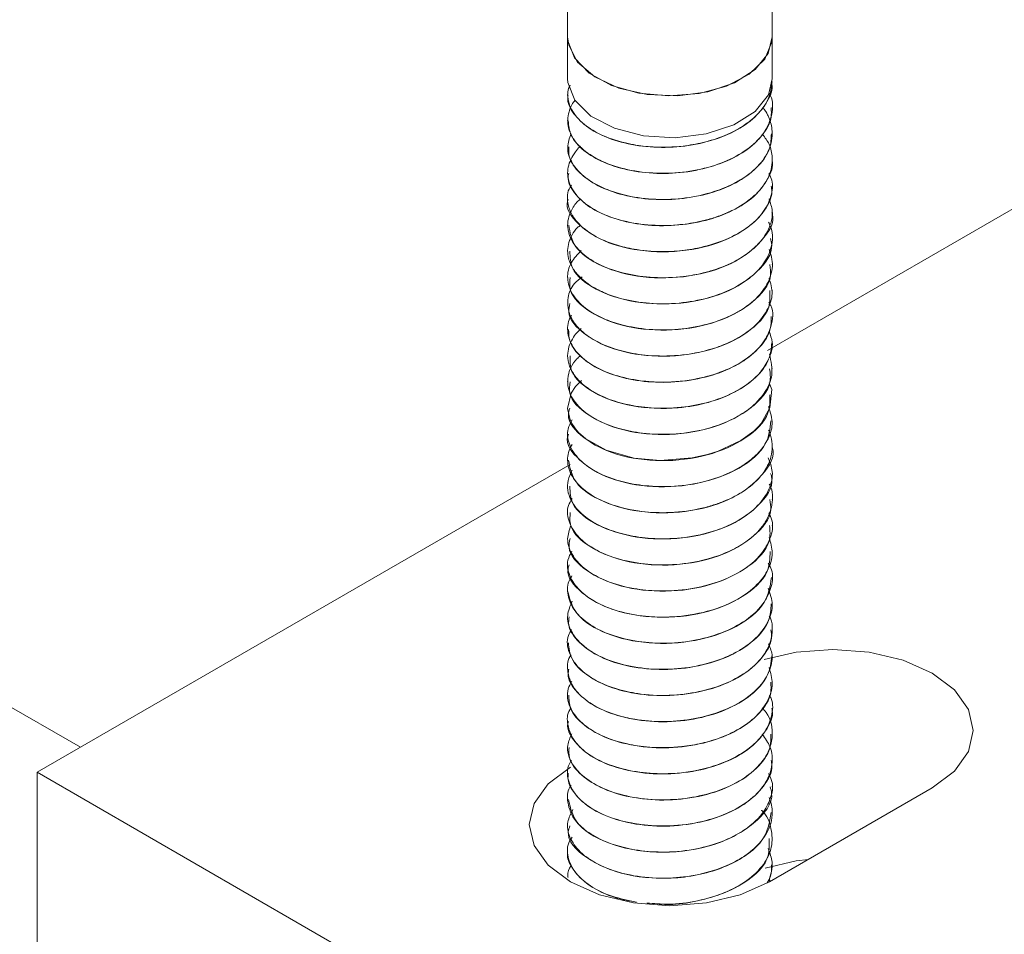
# Model space of a CAD drawing. Header units: millimetres. Extents: x -480 to 1549, y -2911 to -293.
# Tile 18 of 106: x -37 to 2, y -2037 to -2001. Entities that reach past the tile are written whole.
import ezdxf

# ---------------------------------------------------------------- set-up
doc = ezdxf.new("R2010")
doc.units = ezdxf.units.MM

msp = doc.modelspace()

# ---------------------------------------------------------------- linework, layer by layer
at = {"color": 7, "linetype": 'Continuous', "lineweight": 15}
for p, q in [((60.906, -1974.478), (-7.346, -2013.88)), ((-97.465, -1992.876), (-34.214, -2029.39)), ((-15.158, -1997.953), (-15.158, -2001.616)), ((-7.158, -2001.616), (-7.158, -1997.941)), ((-15.158, -2001.616), (-15.158, -2003.249)), ((-7.158, -2003.249), (-7.158, -2001.616)), ((-7.158, -2003.365), (-7.158, -2003.357)), ((-15.158, -2003.867), (-15.158, -2003.875)), ((-7.158, -2004.385), (-7.158, -2004.377)), ((-15.158, -2004.887), (-15.158, -2004.896)), ((-7.158, -2005.406), (-7.158, -2005.398)), ((-15.158, -2005.908), (-15.158, -2005.916)), ((-7.158, -2006.427), (-7.158, -2006.419)), ((-15.158, -2006.929), (-15.158, -2006.937)), ((-7.158, -2007.447), (-7.158, -2007.439)), ((-15.158, -2007.949), (-15.158, -2007.958)), ((-7.158, -2008.468), (-7.158, -2008.46)), ((-15.158, -2008.97), (-15.158, -2008.978)), ((-7.158, -2009.489), (-7.158, -2009.48)), ((-15.158, -2009.991), (-15.158, -2009.999)), ((-7.158, -2010.509), (-7.158, -2010.501)), ((-15.158, -2011.012), (-15.158, -2011.019)), ((-7.158, -2011.529), (-7.158, -2011.522)), ((-15.158, -2012.032), (-15.158, -2012.04)), ((-7.158, -2012.551), (-7.158, -2012.542)), ((-15.158, -2013.053), (-15.158, -2013.061)), ((-7.158, -2013.571), (-7.158, -2013.563)), ((-15.158, -2014.074), (-15.158, -2014.081)), ((-7.158, -2014.592), (-7.158, -2014.584)), ((-15.158, -2015.094), (-15.158, -2015.102)), ((-7.158, -2015.612), (-7.158, -2015.604)), ((-15.158, -2016.115), (-15.158, -2016.122)), ((-7.158, -2016.633), (-7.158, -2016.625)), ((-15.158, -2017.136), (-15.158, -2017.144)), ((-7.158, -2017.654), (-7.158, -2017.646)), ((-15.062, -2018.334), (-35.907, -2030.368)), ((-15.158, -2018.156), (-15.158, -2018.165)), ((-7.158, -2018.675), (-7.158, -2018.666)), ((-15.158, -2019.177), (-15.158, -2019.185)), ((-7.158, -2019.695), (-7.158, -2019.687)), ((-15.158, -2020.197), (-15.158, -2020.205)), ((-7.158, -2020.716), (-7.158, -2020.708)), ((-15.158, -2021.218), (-15.158, -2021.226)), ((-7.158, -2021.736), (-7.158, -2021.729)), ((-15.158, -2022.239), (-15.158, -2022.247)), ((-7.158, -2022.757), (-7.158, -2022.749)), ((-15.158, -2023.259), (-15.158, -2023.268)), ((-7.158, -2023.778), (-7.158, -2023.77)), ((-15.158, -2024.28), (-15.158, -2024.288)), ((-7.158, -2024.799), (-7.158, -2024.791)), ((-15.158, -2025.301), (-15.158, -2025.309)), ((-7.158, -2025.819), (-7.158, -2025.811)), ((-15.158, -2026.322), (-15.158, -2026.33)), ((-7.158, -2026.84), (-7.158, -2026.832)), ((-15.158, -2027.342), (-15.158, -2027.35)), ((-7.158, -2027.861), (-7.158, -2027.853)), ((-15.158, -2028.363), (-15.158, -2028.371)), ((-7.158, -2028.881), (-7.158, -2028.873)), ((-15.158, -2029.384), (-15.158, -2029.392)), ((-7.158, -2029.902), (-7.158, -2029.894)), ((-35.907, -2030.368), (70.159, -2091.598)), ((-35.907, -2038.533), (-35.907, -2030.368)), ((-15.158, -2030.404), (-15.158, -2030.412)), ((-7.269, -2034.654), (-0.905, -2030.98)), ((-7.158, -2030.923), (-7.158, -2030.915)), ((-15.158, -2031.425), (-15.158, -2031.433)), ((-7.158, -2031.943), (-7.158, -2031.935)), ((-15.158, -2032.446), (-15.158, -2032.453)), ((-7.158, -2032.963), (-7.158, -2032.956)), ((-15.158, -2033.466), (-15.158, -2033.475)), ((-7.158, -2033.985), (-7.158, -2033.977)), ((-15.158, -2034.487), (-15.158, -2034.495)), ((-7.266, -2034.513), (-7.249, -2034.642))]:
    msp.add_line(p, q, dxfattribs=at)
at = {"color": 7, "linetype": 'Continuous', "lineweight": 15, "flags": 128}
for points in [[(-15.158, -2001.616), (-15.118, -2001.941), (-14.772, -2002.606), (-14.1, -2003.181), (-13.162, -2003.615), (-12.043, -2003.868), (-10.844, -2003.918), (-9.674, -2003.761), (-8.637, -2003.409), (-7.829, -2002.896), (-7.32, -2002.267), (-7.158, -2001.616)], [(-15.158, -2001.616), (-15.15, -2001.764), (-14.897, -2002.437), (-14.312, -2003.036), (-13.447, -2003.51), (-12.378, -2003.815), (-11.201, -2003.925), (-10.021, -2003.83), (-8.941, -2003.538), (-8.058, -2003.075), (-7.451, -2002.483), (-7.173, -2001.814), (-7.158, -2001.616)], [(-15.158, -2003.249), (-15.15, -2003.394), (-14.881, -2004.093), (-14.254, -2004.712), (-13.328, -2005.189), (-12.193, -2005.48), (-10.958, -2005.556), (-9.743, -2005.409), (-8.664, -2005.055), (-7.825, -2004.526), (-7.308, -2003.875), (-7.158, -2003.249)], [(-7.275, -2015.144), (-7.171, -2015.405), (-7.246, -2016.119), (-7.596, -2016.73), (-7.693, -2016.842), (-7.883, -2017.029), (-8.382, -2017.398), (-9.277, -2017.818), (-9.696, -2017.947), (-10.291, -2018.078), (-11.535, -2018.174), (-12.554, -2018.08), (-13.657, -2017.772), (-14.447, -2017.331), (-14.73, -2017.077), (-14.852, -2016.936), (-14.908, -2016.86), (-14.934, -2016.821), (-14.947, -2016.801), (-14.954, -2016.791), (-14.955, -2016.788), (-14.956, -2016.787), (-14.956, -2016.786), (-14.956, -2016.786), (-14.957, -2016.786), (-14.957, -2016.786), (-14.957, -2016.786), (-14.957, -2016.786), (-14.957, -2016.786), (-14.957, -2016.785), (-14.958, -2016.784), (-14.96, -2016.78), (-14.966, -2016.77), (-14.989, -2016.732), (-15.059, -2016.588), (-15.158, -2016.145), (-15.017, -2015.549), (-14.846, -2015.284), (-14.623, -2015.045), (-14.619, -2015.043)], [(-0.905, -2030.98), (-0.031, -2030.322), (0.518, -2029.556), (0.706, -2028.735), (0.518, -2027.913), (-0.031, -2027.147), (-0.905, -2026.49), (-2.044, -2025.985), (-3.371, -2025.668), (-4.794, -2025.56), (-6.218, -2025.668), (-7.467, -2025.96)], [(-15.047, -2030.163), (-15.921, -2030.821), (-16.471, -2031.587), (-16.658, -2032.409), (-16.471, -2033.23), (-15.921, -2033.996), (-15.047, -2034.654), (-13.908, -2035.158), (-12.582, -2035.475), (-11.158, -2035.584), (-9.735, -2035.475), (-8.408, -2035.158), (-7.269, -2034.654)], [(-5.743, -2033.773), (-6.218, -2033.833), (-7.432, -2034.114)]]:
    msp.add_lwpolyline(points, dxfattribs=at)
at = {"color": 7, "linetype": 'Continuous', "lineweight": 15}
for points, knots in [([(-15.134, -2003.876), (-15.142, -2003.91), (-15.199, -2004.161), (-14.95, -2004.624), (-14.384, -2005.198), (-13.492, -2005.637), (-12.395, -2005.902), (-11.182, -2005.967), (-9.971, -2005.812), (-8.867, -2005.458), (-7.963, -2004.925), (-7.384, -2004.259), (-7.125, -2003.715), (-7.179, -2003.418), (-7.189, -2003.366)], [0, 0, 0, 0, 0.015084, 0.112601, 0.20795, 0.305057, 0.401937, 0.497432, 0.594992, 0.690655, 0.787322, 0.884577, 0.979861, 1, 1, 1, 1]), ([(-7.164, -2003.356), (-7.191, -2003.585), (-7.247, -2004.053), (-7.686, -2004.631), (-8.165, -2005.019), (-8.725, -2005.359), (-9.211, -2005.559), (-9.675, -2005.694), (-10.041, -2005.79), (-10.761, -2005.917), (-11.697, -2005.946), (-12.408, -2005.863), (-12.762, -2005.794), (-13.221, -2005.691), (-13.905, -2005.457), (-14.645, -2004.975), (-15.051, -2004.45), (-15.156, -2004.055), (-15.159, -2003.852), (-15.156, -2003.791), (-15.148, -2003.684), (-15.102, -2003.592), (-15.06, -2003.506)], [0, 0, 0, 0, 0.0838044, 0.171589, 0.2283184, 0.2603483, 0.3469202, 0.3568697, 0.374971, 0.4355365, 0.5235687, 0.5842279, 0.6016826, 0.6105239, 0.6992138, 0.7864232, 0.8739248, 0.9370614, 0.954604, 0.9598559, 0.9627613, 1, 1, 1, 1]), ([(-7.275, -2003.831), (-7.259, -2003.859), (-7.112, -2004.114), (-7.142, -2004.655), (-7.418, -2005.354), (-8.037, -2005.982), (-8.884, -2006.475), (-9.944, -2006.816), (-11.103, -2006.973), (-12.269, -2006.928), (-13.214, -2006.725), (-13.831, -2006.48), (-14.365, -2006.189), (-14.674, -2005.93), (-14.873, -2005.683), (-15.011, -2005.488), (-15.18, -2005.103), (-15.16, -2004.601), (-14.993, -2004.247), (-14.882, -2004.106), (-14.876, -2004.098)], [0, 0, 0, 0, 0.009568, 0.087507, 0.169776, 0.242865, 0.320609, 0.397598, 0.476149, 0.553155, 0.630878, 0.681266, 0.709478, 0.786139, 0.795003, 0.811048, 0.864604, 0.942563, 0.996766, 1, 1, 1, 1]), ([(-7.542, -2004.379), (-7.497, -2004.422), (-7.45, -2004.466), (-7.42, -2004.516), (-7.417, -2004.52), (-7.407, -2004.537), (-7.373, -2004.595), (-7.254, -2004.821), (-7.119, -2005.281), (-7.199, -2005.941), (-7.616, -2006.622), (-8.105, -2007.022), (-8.415, -2007.211), (-8.498, -2007.26), (-8.778, -2007.414), (-9.394, -2007.677), (-10.393, -2007.922), (-11.566, -2008), (-12.365, -2007.916), (-12.827, -2007.821), (-13.179, -2007.739), (-13.8, -2007.534), (-14.516, -2007.126), (-15.022, -2006.561), (-15.226, -2005.965), (-15.089, -2005.58), (-15.027, -2005.403)], [0, 0, 0, 0, 0.016308, 0.016516, 0.016866, 0.017994, 0.021964, 0.03675, 0.093616, 0.1698, 0.245687, 0.322885, 0.325629, 0.330295, 0.345394, 0.398583, 0.47519, 0.551348, 0.627501, 0.635282, 0.650763, 0.704737, 0.781165, 0.856833, 0.934047, 1, 1, 1, 1]), ([(-15.139, -2004.894), (-15.118, -2005.088), (-15.075, -2005.498), (-14.565, -2006.073), (-13.76, -2006.555), (-12.709, -2006.869), (-11.517, -2006.991), (-10.294, -2006.896), (-9.149, -2006.593), (-8.182, -2006.106), (-7.509, -2005.47), (-7.165, -2004.872), (-7.195, -2004.505), (-7.204, -2004.385)], [0, 0, 0, 0, 0.0863437, 0.182229, 0.2786086, 0.3759771, 0.4712243, 0.5685486, 0.6650306, 0.7608214, 0.858345, 0.953731, 1, 1, 1, 1]), ([(-7.537, -2005.429), (-7.441, -2005.554), (-7.223, -2005.837), (-7.162, -2006.2), (-7.157, -2006.435), (-7.16, -2006.503), (-7.177, -2006.759), (-7.278, -2007.083), (-7.566, -2007.528), (-7.96, -2007.95), (-8.419, -2008.251), (-8.731, -2008.404), (-8.743, -2008.409), (-8.782, -2008.428), (-8.932, -2008.499), (-9.245, -2008.627), (-9.583, -2008.733), (-9.874, -2008.807), (-10.247, -2008.892), (-10.978, -2008.998), (-12.034, -2008.995), (-13.133, -2008.801), (-13.789, -2008.545), (-14.137, -2008.353), (-14.387, -2008.2), (-14.793, -2007.874), (-15.141, -2007.34), (-15.199, -2006.709), (-14.954, -2006.231), (-14.748, -2005.965), (-14.662, -2005.898), (-14.655, -2005.893)], [0, 0, 0, 0, 0.040883, 0.093017, 0.107159, 0.111238, 0.113322, 0.183974, 0.208651, 0.25608, 0.328044, 0.328316, 0.328846, 0.330677, 0.33743, 0.363279, 0.398879, 0.406224, 0.420758, 0.471314, 0.542694, 0.613776, 0.686099, 0.69328, 0.707506, 0.757019, 0.828778, 0.900879, 0.971468, 0.997992, 1, 1, 1, 1]), ([(-15.114, -2005.915), (-15.118, -2006.05), (-15.127, -2006.402), (-14.731, -2006.94), (-14.008, -2007.461), (-13.013, -2007.822), (-11.849, -2008), (-10.622, -2007.964), (-9.446, -2007.715), (-8.421, -2007.276), (-7.66, -2006.675), (-7.213, -2006.027), (-7.198, -2005.591), (-7.192, -2005.404)], [0, 0, 0, 0, 0.059836, 0.156567, 0.252134, 0.349673, 0.445207, 0.54198, 0.639127, 0.734419, 0.83189, 0.92791, 1, 1, 1, 1]), ([(-15.117, -2006.938), (-15.128, -2007.012), (-15.172, -2007.305), (-14.871, -2007.8), (-14.238, -2008.354), (-13.302, -2008.762), (-12.175, -2008.992), (-10.954, -2009.016), (-9.754, -2008.823), (-8.682, -2008.434), (-7.824, -2007.871), (-7.316, -2007.188), (-7.1, -2006.682), (-7.161, -2006.433), (-7.162, -2006.427)], [0, 0, 0, 0, 0.0332308, 0.1305442, 0.2258053, 0.3232045, 0.4195443, 0.5154891, 0.6129979, 0.708336, 0.8054436, 0.902307, 0.9978014, 1, 1, 1, 1]), ([(-7.288, -2006.952), (-7.245, -2007.039), (-7.098, -2007.329), (-7.186, -2007.874), (-7.504, -2008.532), (-8.163, -2009.139), (-9.05, -2009.603), (-9.99, -2009.876), (-10.762, -2009.986), (-11.565, -2010.025), (-12.231, -2009.978), (-12.947, -2009.843), (-13.621, -2009.649), (-14.369, -2009.274), (-14.755, -2008.909), (-14.896, -2008.712), (-14.906, -2008.697), (-14.941, -2008.646), (-15.061, -2008.452), (-15.181, -2008.059), (-15.19, -2007.655), (-15.03, -2007.438), (-15.012, -2007.413)], [0, 0, 0, 0, 0.030456, 0.101828, 0.180238, 0.261908, 0.342158, 0.416702, 0.473303, 0.504774, 0.584596, 0.612555, 0.666048, 0.746604, 0.827152, 0.827797, 0.82904, 0.833314, 0.849021, 0.908966, 0.989617, 1, 1, 1, 1]), ([(-15.14, -2007.96), (-15.146, -2007.974), (-15.28, -2008.306), (-14.778, -2008.982), (-13.64, -2009.724), (-11.91, -2010.083), (-10.055, -2009.96), (-8.401, -2009.374), (-7.476, -2008.523), (-7.137, -2007.841), (-7.186, -2007.522), (-7.197, -2007.449)], [0, 0, 0, 0, 0.006714, 0.152301, 0.296491, 0.440865, 0.586294, 0.729922, 0.875816, 0.971484, 1, 1, 1, 1]), ([(-7.284, -2007.947), (-7.229, -2008.105), (-7.093, -2008.497), (-7.261, -2009.138), (-7.674, -2009.726), (-8.155, -2010.115), (-8.712, -2010.456), (-9.196, -2010.657), (-9.66, -2010.794), (-10.025, -2010.89), (-10.744, -2011.019), (-11.794, -2011.054), (-12.917, -2010.896), (-13.891, -2010.567), (-14.635, -2010.087), (-15.048, -2009.56), (-15.156, -2009.161), (-15.159, -2008.957), (-15.156, -2008.902), (-15.155, -2008.885), (-15.138, -2008.676), (-15.034, -2008.398), (-14.82, -2008.09), (-14.698, -2007.986), (-14.647, -2007.942)], [0, 0, 0, 0, 0.0505286, 0.1252889, 0.2006943, 0.2500668, 0.2769885, 0.3513957, 0.3601538, 0.3757754, 0.427533, 0.503219, 0.5777614, 0.6539766, 0.7289655, 0.8041239, 0.8598178, 0.8745373, 0.8786033, 0.8798126, 0.8804733, 0.9549446, 0.9811046, 1, 1, 1, 1]), ([(-15.11, -2008.974), (-15.068, -2009.259), (-14.979, -2009.869), (-13.876, -2010.637), (-12.249, -2011.072), (-10.386, -2011.039), (-8.659, -2010.531), (-7.532, -2009.637), (-7.035, -2008.863), (-7.169, -2008.486), (-7.175, -2008.47)], [0, 0, 0, 0, 0.126662, 0.2704, 0.415688, 0.560305, 0.704381, 0.850134, 0.993734, 1, 1, 1, 1]), ([(-7.299, -2008.864), (-7.276, -2008.911), (-7.136, -2009.19), (-7.131, -2009.729), (-7.345, -2010.283), (-7.677, -2010.719), (-8.11, -2011.127), (-8.869, -2011.572), (-9.926, -2011.915), (-11.084, -2012.075), (-12.251, -2012.034), (-13.2, -2011.833), (-13.819, -2011.589), (-14.355, -2011.299), (-14.665, -2011.042), (-14.867, -2010.794), (-15.006, -2010.599), (-15.176, -2010.216), (-15.171, -2009.755), (-14.984, -2009.354), (-14.845, -2009.119), (-14.693, -2009.007), (-14.653, -2008.977)], [0, 0, 0, 0, 0.015392, 0.0906794, 0.1643781, 0.1923241, 0.239923, 0.3147023, 0.3886917, 0.4642128, 0.5382785, 0.6129672, 0.6620395, 0.6885477, 0.7622574, 0.7709846, 0.7864759, 0.8376746, 0.9126567, 0.9493861, 0.9866844, 1, 1, 1, 1]), ([(-15.069, -2009.994), (-15.066, -2010.221), (-15.059, -2010.772), (-14.117, -2011.536), (-12.576, -2012.045), (-10.72, -2012.103), (-8.944, -2011.676), (-7.684, -2010.84), (-7.088, -2010.026), (-7.208, -2009.577), (-7.23, -2009.494)], [0, 0, 0, 0, 0.100411, 0.244034, 0.3899, 0.533867, 0.678723, 0.823828, 0.967677, 1, 1, 1, 1]), ([(-7.284, -2009.932), (-7.238, -2010.059), (-7.108, -2010.419), (-7.2, -2011.034), (-7.606, -2011.714), (-8.111, -2012.131), (-8.482, -2012.355), (-8.772, -2012.515), (-9.384, -2012.777), (-10.375, -2013.022), (-11.547, -2013.103), (-12.349, -2013.021), (-12.814, -2012.927), (-13.166, -2012.846), (-13.788, -2012.643), (-14.504, -2012.238), (-15.023, -2011.673), (-15.209, -2011.056), (-15.092, -2010.457), (-14.771, -2010.122), (-14.624, -2009.969)], [0, 0, 0, 0, 0.0404433, 0.1151258, 0.1894383, 0.2650793, 0.2733235, 0.2884492, 0.3392734, 0.4142972, 0.4889224, 0.563542, 0.571514, 0.5867944, 0.6392002, 0.7141158, 0.7882236, 0.8638732, 0.9380732, 1, 1, 1, 1]), ([(-15.055, -2011.019), (-15.074, -2011.185), (-15.131, -2011.674), (-14.336, -2012.423), (-12.894, -2013.004), (-11.057, -2013.151), (-9.243, -2012.807), (-7.863, -2012.035), (-7.147, -2011.185), (-7.233, -2010.662), (-7.258, -2010.512)], [0, 0, 0, 0, 0.073792, 0.217648, 0.36359, 0.507248, 0.652904, 0.797179, 0.941619, 1, 1, 1, 1]), ([(-7.284, -2011.044), (-7.222, -2011.246), (-7.094, -2011.669), (-7.339, -2012.356), (-7.892, -2013.026), (-8.69, -2013.519), (-9.667, -2013.888), (-10.763, -2014.099), (-11.957, -2014.101), (-13.086, -2013.919), (-14.034, -2013.564), (-14.614, -2013.137), (-14.894, -2012.811), (-15.139, -2012.409), (-15.197, -2011.877), (-15.003, -2011.32), (-14.696, -2011.08), (-14.586, -2010.994)], [0, 0, 0, 0, 0.064152, 0.134395, 0.218156, 0.29735, 0.347793, 0.43754, 0.513808, 0.578338, 0.669121, 0.739103, 0.770006, 0.800212, 0.893303, 0.96183, 1, 1, 1, 1]), ([(-15.068, -2012.044), (-15.093, -2012.149), (-15.194, -2012.575), (-14.532, -2013.3), (-13.2, -2013.949), (-11.397, -2014.182), (-9.554, -2013.924), (-8.067, -2013.222), (-7.213, -2012.341), (-7.246, -2011.746), (-7.258, -2011.527)], [0, 0, 0, 0, 0.047078, 0.19151, 0.337026, 0.480722, 0.626688, 0.770461, 0.91577, 1, 1, 1, 1]), ([(-7.286, -2011.99), (-7.262, -2012.032), (-7.089, -2012.332), (-7.154, -2012.896), (-7.493, -2013.625), (-8.154, -2014.238), (-9.056, -2014.707), (-10.152, -2015.029), (-11.283, -2015.143), (-12.392, -2015.069), (-13.429, -2014.841), (-14.335, -2014.41), (-14.952, -2013.824), (-15.196, -2013.218), (-15.159, -2012.757), (-15.032, -2012.531), (-15.012, -2012.496)], [0, 0, 0, 0, 0.014743, 0.1061, 0.181332, 0.269418, 0.344989, 0.41952, 0.514373, 0.575565, 0.651439, 0.747841, 0.825675, 0.908773, 0.985823, 1, 1, 1, 1]), ([(-15.12, -2013.06), (-15.117, -2013.216), (-15.109, -2013.59), (-14.672, -2014.142), (-13.918, -2014.65), (-12.902, -2014.994), (-11.727, -2015.151), (-10.5, -2015.093), (-9.335, -2014.824), (-8.33, -2014.367), (-7.601, -2013.752), (-7.194, -2013.123), (-7.198, -2012.712), (-7.2, -2012.549)], [0, 0, 0, 0, 0.069657, 0.166098, 0.261915, 0.359427, 0.454791, 0.551803, 0.648738, 0.744153, 0.84168, 0.937403, 1, 1, 1, 1]), ([(-7.284, -2013.118), (-7.229, -2013.263), (-7.091, -2013.629), (-7.253, -2014.183), (-7.667, -2014.849), (-8.428, -2015.448), (-9.498, -2015.883), (-10.613, -2016.115), (-11.718, -2016.158), (-12.868, -2016.012), (-13.862, -2015.689), (-14.565, -2015.235), (-15.059, -2014.674), (-15.239, -2014.034), (-15.024, -2013.473), (-14.79, -2013.161), (-14.67, -2013.056), (-14.626, -2013.018)], [0, 0, 0, 0, 0.046984, 0.117757, 0.174318, 0.271919, 0.349619, 0.418188, 0.496615, 0.562686, 0.650479, 0.724201, 0.777798, 0.877024, 0.954504, 0.983635, 1, 1, 1, 1]), ([(-15.061, -2014.078), (-15.067, -2014.286), (-15.083, -2014.817), (-14.188, -2015.578), (-12.679, -2016.11), (-11.021, -2016.187), (-9.64, -2015.937), (-8.581, -2015.529), (-7.768, -2014.952), (-7.247, -2014.277), (-7.196, -2013.799), (-7.171, -2013.57)], [0, 0, 0, 0, 0.091813, 0.235107, 0.380679, 0.524147, 0.621785, 0.717265, 0.814769, 0.911579, 1, 1, 1, 1]), ([(-7.264, -2014.021), (-7.204, -2014.294), (-7.096, -2014.789), (-7.408, -2015.537), (-7.976, -2016.142), (-8.826, -2016.651), (-9.847, -2017.005), (-11.056, -2017.179), (-12.189, -2017.14), (-13.281, -2016.924), (-14.188, -2016.541), (-14.857, -2015.985), (-15.163, -2015.418), (-15.167, -2014.805), (-14.973, -2014.357), (-14.709, -2014.121), (-14.661, -2014.078)], [0, 0, 0, 0, 0.085727, 0.155526, 0.239227, 0.300767, 0.380693, 0.45989, 0.535894, 0.599679, 0.688287, 0.759861, 0.838677, 0.899048, 0.981724, 1, 1, 1, 1]), ([(-15.056, -2015.103), (-15.079, -2015.25), (-15.151, -2015.719), (-14.401, -2016.461), (-12.992, -2017.064), (-11.164, -2017.239), (-9.34, -2016.921), (-7.925, -2016.171), (-7.167, -2015.311), (-7.239, -2014.765), (-7.261, -2014.593)], [0, 0, 0, 0, 0.06537, 0.209371, 0.355232, 0.498865, 0.644671, 0.788752, 0.933446, 1, 1, 1, 1]), ([(-15.078, -2016.127), (-15.102, -2016.213), (-15.213, -2016.62), (-14.588, -2017.335), (-13.294, -2018.004), (-11.504, -2018.265), (-9.655, -2018.034), (-8.136, -2017.355), (-7.236, -2016.466), (-7.248, -2015.849), (-7.252, -2015.609)], [0, 0, 0, 0, 0.038681, 0.183364, 0.328644, 0.472424, 0.618384, 0.762069, 0.907602, 1, 1, 1, 1]), ([(-7.3, -2016.071), (-7.229, -2016.295), (-7.088, -2016.742), (-7.28, -2017.289), (-7.575, -2017.752), (-7.867, -2018.052), (-8.163, -2018.276), (-8.399, -2018.433), (-8.85, -2018.688), (-9.672, -2018.997), (-10.814, -2019.201), (-11.944, -2019.205), (-13.071, -2019.026), (-14.024, -2018.673), (-14.758, -2018.138), (-15.129, -2017.558), (-15.211, -2017.013), (-15.049, -2016.707), (-14.987, -2016.591)], [0, 0, 0, 0, 0.075751, 0.151051, 0.183617, 0.242404, 0.266102, 0.279422, 0.313516, 0.390604, 0.473251, 0.553347, 0.621993, 0.718271, 0.793212, 0.877659, 0.953602, 1, 1, 1, 1]), ([(-15.127, -2017.147), (-15.137, -2017.174), (-15.269, -2017.519), (-14.748, -2018.201), (-13.581, -2018.931), (-11.841, -2019.274), (-9.98, -2019.132), (-8.37, -2018.528), (-7.313, -2017.622), (-7.247, -2016.935), (-7.217, -2016.628)], [0, 0, 0, 0, 0.012257, 0.157766, 0.302157, 0.446428, 0.59204, 0.735677, 0.881598, 1, 1, 1, 1]), ([(-7.302, -2016.988), (-7.296, -2017.002), (-7.259, -2017.085), (-7.144, -2017.428), (-7.138, -2018.01), (-7.502, -2018.733), (-8.155, -2019.34), (-8.887, -2019.724), (-9.526, -2019.947), (-10.255, -2020.135), (-11.251, -2020.249), (-12.521, -2020.169), (-13.615, -2019.878), (-14.421, -2019.433), (-14.951, -2018.919), (-15.197, -2018.336), (-15.157, -2017.853), (-15.018, -2017.607), (-14.987, -2017.554)], [0, 0, 0, 0, 0.004846, 0.028109, 0.115219, 0.192746, 0.274655, 0.349196, 0.382706, 0.421706, 0.50694, 0.583345, 0.681234, 0.75433, 0.819942, 0.90279, 0.978908, 1, 1, 1, 1]), ([(-15.123, -2018.161), (-15.07, -2018.458), (-14.96, -2019.08), (-13.822, -2019.847), (-12.179, -2020.266), (-10.316, -2020.214), (-8.6, -2019.689), (-7.504, -2018.783), (-7.024, -2018.02), (-7.16, -2017.656), (-7.16, -2017.655)], [0, 0, 0, 0, 0.132152, 0.275959, 0.421062, 0.56586, 0.709814, 0.855639, 0.999232, 1, 1, 1, 1]), ([(-7.312, -2018.07), (-7.245, -2018.247), (-7.092, -2018.654), (-7.253, -2019.339), (-7.757, -2020.055), (-8.552, -2020.598), (-9.51, -2020.985), (-10.554, -2021.215), (-11.707, -2021.261), (-12.874, -2021.116), (-13.843, -2020.798), (-14.621, -2020.303), (-15.111, -2019.7), (-15.22, -2019.071), (-15.045, -2018.691), (-14.984, -2018.557)], [0, 0, 0, 0, 0.059819, 0.136779, 0.224441, 0.314164, 0.370923, 0.453562, 0.534088, 0.603317, 0.699362, 0.765819, 0.850932, 0.947551, 1, 1, 1, 1]), ([(-15.075, -2019.18), (-15.066, -2019.419), (-15.043, -2019.983), (-14.067, -2020.749), (-12.508, -2021.243), (-10.648, -2021.281), (-8.882, -2020.837), (-7.649, -2019.988), (-7.076, -2019.182), (-7.201, -2018.748), (-7.221, -2018.68)], [0, 0, 0, 0, 0.106015, 0.249634, 0.395419, 0.539496, 0.684159, 0.829443, 0.97321, 1, 1, 1, 1]), ([(-7.283, -2019.098), (-7.274, -2019.111), (-7.114, -2019.365), (-7.134, -2019.891), (-7.308, -2020.404), (-7.513, -2020.709), (-7.698, -2020.947), (-8.073, -2021.298), (-8.801, -2021.744), (-9.821, -2022.103), (-11.022, -2022.278), (-12.199, -2022.247), (-13.324, -2022.019), (-14.21, -2021.622), (-14.845, -2021.097), (-15.15, -2020.54), (-15.207, -2020.026), (-15.039, -2019.754), (-14.982, -2019.663)], [0, 0, 0, 0, 0.004813, 0.090667, 0.168476, 0.180515, 0.200787, 0.256222, 0.318877, 0.408125, 0.49099, 0.567436, 0.650225, 0.739996, 0.80639, 0.89018, 0.962945, 1, 1, 1, 1]), ([(-15.055, -2020.204), (-15.071, -2020.383), (-15.116, -2020.885), (-14.292, -2021.638), (-12.828, -2022.204), (-10.985, -2022.333), (-9.178, -2021.971), (-7.823, -2021.185), (-7.134, -2020.342), (-7.229, -2019.835), (-7.254, -2019.699)], [0, 0, 0, 0, 0.079452, 0.22323, 0.369197, 0.512892, 0.658417, 0.802842, 0.947128, 1, 1, 1, 1]), ([(-7.288, -2020.217), (-7.243, -2020.313), (-7.088, -2020.64), (-7.2, -2021.205), (-7.585, -2021.907), (-8.298, -2022.502), (-9.283, -2022.958), (-10.384, -2023.233), (-11.536, -2023.308), (-12.667, -2023.194), (-13.662, -2022.916), (-14.471, -2022.468), (-15.011, -2021.898), (-15.23, -2021.292), (-15.093, -2020.888), (-15.035, -2020.715)], [0, 0, 0, 0, 0.033529, 0.115116, 0.187542, 0.284847, 0.357651, 0.43999, 0.527167, 0.595948, 0.682274, 0.763763, 0.840166, 0.931427, 1, 1, 1, 1]), ([(-15.063, -2021.229), (-15.088, -2021.347), (-15.181, -2021.787), (-14.493, -2022.517), (-13.136, -2023.152), (-11.325, -2023.367), (-9.487, -2023.091), (-8.021, -2022.373), (-7.198, -2021.499), (-7.244, -2020.918), (-7.26, -2020.714)], [0, 0, 0, 0, 0.052735, 0.197016, 0.342665, 0.486324, 0.632265, 0.776117, 0.921247, 1, 1, 1, 1]), ([(-7.275, -2021.188), (-7.218, -2021.387), (-7.093, -2021.828), (-7.303, -2022.492), (-7.823, -2023.165), (-8.64, -2023.717), (-9.763, -2024.13), (-10.754, -2024.287), (-11.521, -2024.303), (-12.203, -2024.272), (-13.083, -2024.124), (-14.021, -2023.77), (-14.729, -2023.271), (-15.116, -2022.69), (-15.219, -2022.149), (-15.055, -2021.838), (-14.994, -2021.721)], [0, 0, 0, 0, 0.067761, 0.149464, 0.223786, 0.31616, 0.393164, 0.489386, 0.522188, 0.552933, 0.633004, 0.714377, 0.793522, 0.87508, 0.953232, 1, 1, 1, 1]), ([(-15.098, -2022.252), (-15.117, -2022.309), (-15.24, -2022.687), (-14.667, -2023.387), (-13.431, -2024.086), (-11.664, -2024.385), (-9.808, -2024.196), (-8.244, -2023.553), (-7.271, -2022.654), (-7.248, -2022.003), (-7.239, -2021.731)], [0, 0, 0, 0, 0.0261364, 0.1712476, 0.3160899, 0.4600597, 0.6059172, 0.7495377, 0.8953161, 1, 1, 1, 1]), ([(-7.314, -2022.184), (-7.266, -2022.272), (-7.104, -2022.57), (-7.166, -2023.1), (-7.458, -2023.788), (-8.103, -2024.415), (-9.048, -2024.913), (-10.104, -2025.222), (-11.265, -2025.35), (-12.424, -2025.28), (-13.465, -2025.028), (-14.326, -2024.614), (-14.926, -2024.07), (-15.188, -2023.455), (-15.178, -2022.974), (-15.02, -2022.731), (-14.989, -2022.683)], [0, 0, 0, 0, 0.031027, 0.103939, 0.172168, 0.268477, 0.342717, 0.422078, 0.502529, 0.580436, 0.661484, 0.738642, 0.820435, 0.900904, 0.980556, 1, 1, 1, 1]), ([(-15.158, -2023.268), (-15.076, -2023.595), (-14.913, -2024.245), (-13.685, -2025.008), (-12.006, -2025.386), (-10.134, -2025.287), (-8.489, -2024.721), (-7.354, -2023.809), (-7.243, -2023.092), (-7.191, -2022.754)], [0, 0, 0, 0, 0.145686, 0.28975, 0.43437, 0.579644, 0.723379, 0.869309, 1, 1, 1, 1]), ([(-7.316, -2023.168), (-7.241, -2023.382), (-7.096, -2023.793), (-7.274, -2024.473), (-7.686, -2025.056), (-8.174, -2025.437), (-8.459, -2025.611), (-8.566, -2025.67), (-8.616, -2025.696), (-8.638, -2025.708), (-8.712, -2025.746), (-8.966, -2025.869), (-9.573, -2026.102), (-10.542, -2026.314), (-11.722, -2026.368), (-12.853, -2026.223), (-13.67, -2025.954), (-14.205, -2025.673), (-14.668, -2025.345), (-15.065, -2024.86), (-15.226, -2024.246), (-15.06, -2023.859), (-14.981, -2023.674)], [0, 0, 0, 0, 0.071647, 0.137813, 0.224541, 0.27875, 0.295484, 0.30528, 0.307574, 0.308928, 0.311109, 0.326993, 0.373809, 0.454559, 0.531076, 0.612254, 0.692069, 0.727754, 0.767757, 0.849852, 0.928183, 1, 1, 1, 1]), ([(-15.101, -2024.289), (-15.114, -2024.393), (-15.159, -2024.742), (-14.744, -2025.311), (-13.918, -2025.891), (-12.751, -2026.263), (-11.402, -2026.394), (-10.031, -2026.248), (-8.78, -2025.846), (-7.819, -2025.221), (-7.236, -2024.498), (-7.209, -2023.996), (-7.197, -2023.776)], [0, 0, 0, 0, 0.046571, 0.155549, 0.263262, 0.372853, 0.480152, 0.589768, 0.697416, 0.80647, 0.915153, 1, 1, 1, 1]), ([(-7.272, -2024.256), (-7.255, -2024.286), (-7.155, -2024.458), (-7.151, -2024.73), (-7.18, -2025.168), (-7.387, -2025.705), (-7.938, -2026.323), (-8.804, -2026.853), (-9.851, -2027.21), (-11.062, -2027.385), (-11.963, -2027.361), (-12.479, -2027.278), (-12.59, -2027.262), (-12.624, -2027.254), (-12.628, -2027.254), (-12.63, -2027.253), (-12.63, -2027.253), (-12.63, -2027.253), (-12.63, -2027.253), (-12.63, -2027.253), (-12.631, -2027.253), (-12.635, -2027.252), (-12.672, -2027.245), (-12.778, -2027.225), (-13.341, -2027.1), (-14.111, -2026.798), (-14.666, -2026.354), (-14.951, -2026.002), (-15.154, -2025.601), (-15.218, -2025.154), (-15.049, -2024.861), (-15.004, -2024.783)], [0, 0, 0, 0, 0.010654, 0.061332, 0.089601, 0.159059, 0.245624, 0.322195, 0.406368, 0.487798, 0.574886, 0.593692, 0.5995, 0.600577, 0.600701, 0.600762, 0.600765, 0.600766, 0.600769, 0.600773, 0.600817, 0.600926, 0.60166, 0.609343, 0.624618, 0.731342, 0.80597, 0.831741, 0.880714, 0.96831, 1, 1, 1, 1]), ([(-15.128, -2025.307), (-15.107, -2025.517), (-15.062, -2025.969), (-14.439, -2026.599), (-13.454, -2027.097), (-12.191, -2027.372), (-10.81, -2027.387), (-9.476, -2027.127), (-8.322, -2026.625), (-7.53, -2025.925), (-7.144, -2025.281), (-7.198, -2024.902), (-7.212, -2024.8)], [0, 0, 0, 0, 0.093417, 0.200996, 0.310141, 0.418713, 0.52681, 0.636227, 0.743607, 0.853288, 0.960708, 1, 1, 1, 1]), ([(-7.308, -2025.35), (-7.237, -2025.508), (-7.128, -2025.752), (-7.169, -2026.011), (-7.188, -2026.114), (-7.191, -2026.129), (-7.192, -2026.134), (-7.192, -2026.134), (-7.192, -2026.134), (-7.192, -2026.134), (-7.192, -2026.134), (-7.192, -2026.134), (-7.193, -2026.137), (-7.194, -2026.142), (-7.197, -2026.155), (-7.203, -2026.18), (-7.216, -2026.231), (-7.263, -2026.388), (-7.37, -2026.627), (-7.695, -2027.102), (-8.292, -2027.602), (-9.267, -2028.053), (-10.305, -2028.319), (-11.449, -2028.413), (-12.312, -2028.338), (-13.001, -2028.201), (-13.668, -2028.003), (-14.396, -2027.626), (-14.997, -2027.046), (-15.191, -2026.418), (-15.167, -2025.958), (-15.025, -2025.777), (-15.022, -2025.773)], [0, 0, 0, 0, 0.054795, 0.084478, 0.087824, 0.089537, 0.089564, 0.089577, 0.089581, 0.089583, 0.089584, 0.089595, 0.089672, 0.090297, 0.091545, 0.094043, 0.099038, 0.109027, 0.148048, 0.183104, 0.282608, 0.350929, 0.432772, 0.510864, 0.588245, 0.61522, 0.667368, 0.7502, 0.827483, 0.923103, 0.99852, 1, 1, 1, 1]), ([(-15.112, -2026.332), (-15.125, -2026.399), (-15.188, -2026.71), (-14.832, -2027.253), (-14.068, -2027.857), (-12.94, -2028.263), (-11.609, -2028.434), (-10.231, -2028.329), (-8.953, -2027.963), (-7.939, -2027.367), (-7.274, -2026.622), (-7.205, -2026.079), (-7.172, -2025.818)], [0, 0, 0, 0, 0.0301286, 0.1394915, 0.2469173, 0.3566057, 0.4639914, 0.5734162, 0.6815212, 0.7900991, 0.8992511, 1, 1, 1, 1]), ([(-7.281, -2026.275), (-7.221, -2026.482), (-7.092, -2026.926), (-7.308, -2027.611), (-7.818, -2028.257), (-8.485, -2028.713), (-9.085, -2028.982), (-9.522, -2029.13), (-10.035, -2029.266), (-10.84, -2029.402), (-11.704, -2029.417), (-12.407, -2029.336), (-13.135, -2029.203), (-13.962, -2028.913), (-14.707, -2028.391), (-15.126, -2027.792), (-15.224, -2027.235), (-15.051, -2026.908), (-14.999, -2026.81)], [0, 0, 0, 0, 0.070062, 0.150086, 0.230113, 0.307799, 0.350606, 0.381407, 0.409442, 0.464542, 0.551685, 0.58564, 0.615372, 0.713935, 0.789939, 0.868828, 0.960606, 1, 1, 1, 1]), ([(-15.109, -2027.348), (-15.106, -2027.522), (-15.099, -2027.939), (-14.555, -2028.55), (-13.622, -2029.078), (-12.39, -2029.388), (-11.017, -2029.444), (-9.667, -2029.223), (-8.476, -2028.756), (-7.622, -2028.08), (-7.174, -2027.406), (-7.206, -2026.983), (-7.217, -2026.84)], [0, 0, 0, 0, 0.077061, 0.185041, 0.29372, 0.402772, 0.510414, 0.620027, 0.727323, 0.83691, 0.94462, 1, 1, 1, 1]), ([(-7.267, -2027.353), (-7.244, -2027.395), (-7.103, -2027.659), (-7.157, -2028.162), (-7.362, -2028.677), (-7.691, -2029.109), (-8.163, -2029.543), (-8.811, -2029.899), (-9.432, -2030.123), (-10.142, -2030.322), (-11.143, -2030.456), (-12.372, -2030.39), (-13.468, -2030.136), (-14.321, -2029.718), (-14.944, -2029.152), (-15.18, -2028.553), (-15.19, -2028.083), (-15.049, -2027.887), (-15.036, -2027.87)], [0, 0, 0, 0, 0.015142, 0.094113, 0.165377, 0.195842, 0.254746, 0.340296, 0.372238, 0.403466, 0.501377, 0.580186, 0.662043, 0.753186, 0.823013, 0.91743, 0.992662, 1, 1, 1, 1]), ([(-15.133, -2028.373), (-15.141, -2028.403), (-15.214, -2028.677), (-14.909, -2029.193), (-14.212, -2029.819), (-13.124, -2030.258), (-11.816, -2030.466), (-10.431, -2030.403), (-9.134, -2030.074), (-8.055, -2029.51), (-7.386, -2028.769), (-7.095, -2028.184), (-7.17, -2027.886), (-7.176, -2027.862)], [0, 0, 0, 0, 0.0137708, 0.1233796, 0.2307033, 0.340348, 0.4480065, 0.5570983, 0.665788, 0.7738117, 0.8832956, 0.9906674, 1, 1, 1, 1]), ([(-7.551, -2027.845), (-7.498, -2027.905), (-7.198, -2028.241), (-7.108, -2028.823), (-7.263, -2029.549), (-7.682, -2030.168), (-8.447, -2030.756), (-9.432, -2031.176), (-10.563, -2031.419), (-11.727, -2031.472), (-12.859, -2031.323), (-13.858, -2030.996), (-14.573, -2030.547), (-15.056, -2029.974), (-15.245, -2029.399), (-15.062, -2029.008), (-14.993, -2028.86)], [0, 0, 0, 0, 0.02146, 0.121466, 0.177137, 0.255385, 0.33068, 0.411481, 0.484013, 0.560253, 0.637687, 0.712995, 0.792504, 0.853071, 0.944215, 1, 1, 1, 1]), ([(-7.548, -2028.878), (-7.433, -2029.04), (-7.168, -2029.416), (-7.12, -2030.079), (-7.363, -2030.785), (-7.95, -2031.436), (-8.774, -2031.937), (-9.807, -2032.3), (-10.96, -2032.485), (-11.883, -2032.464), (-12.391, -2032.398), (-12.55, -2032.371), (-12.629, -2032.357), (-12.665, -2032.35), (-12.68, -2032.347), (-12.683, -2032.346), (-12.685, -2032.346), (-12.685, -2032.346), (-12.685, -2032.346), (-12.685, -2032.346), (-12.685, -2032.346), (-12.685, -2032.346), (-12.686, -2032.346), (-12.688, -2032.346), (-12.733, -2032.336), (-12.86, -2032.311), (-13.405, -2032.178), (-14.146, -2031.877), (-14.823, -2031.332), (-15.153, -2030.747), (-15.21, -2030.245), (-15.053, -2029.971), (-15.013, -2029.901)], [0, 0, 0, 0, 0.056269, 0.129883, 0.206942, 0.285831, 0.362383, 0.429147, 0.514829, 0.590879, 0.609953, 0.619491, 0.62426, 0.626645, 0.627241, 0.62739, 0.627464, 0.627502, 0.627504, 0.627505, 0.627506, 0.627508, 0.627513, 0.627585, 0.627896, 0.637265, 0.654914, 0.748368, 0.820156, 0.894477, 0.973053, 1, 1, 1, 1]), ([(-15.1, -2029.391), (-15.109, -2029.527), (-15.133, -2029.908), (-14.661, -2030.497), (-13.784, -2031.054), (-12.586, -2031.398), (-11.225, -2031.495), (-9.862, -2031.314), (-8.637, -2030.882), (-7.725, -2030.233), (-7.206, -2029.531), (-7.209, -2029.065), (-7.21, -2028.88)], [0, 0, 0, 0, 0.060617, 0.169163, 0.277269, 0.386669, 0.494045, 0.603719, 0.711123, 0.820479, 0.928669, 1, 1, 1, 1]), ([(-15.13, -2030.413), (-15.138, -2030.469), (-15.172, -2030.709), (-14.938, -2031.183), (-14.343, -2031.777), (-13.303, -2032.248), (-12.02, -2032.493), (-10.635, -2032.472), (-9.316, -2032.179), (-8.195, -2031.648), (-7.459, -2030.929), (-7.121, -2030.312), (-7.187, -2029.97), (-7.2, -2029.904)], [0, 0, 0, 0, 0.024933, 0.107405, 0.214772, 0.32419, 0.432264, 0.540846, 0.649972, 0.757554, 0.867189, 0.974492, 1, 1, 1, 1]), ([(-7.298, -2030.409), (-7.247, -2030.514), (-7.094, -2030.836), (-7.196, -2031.384), (-7.549, -2032.071), (-8.245, -2032.678), (-9.215, -2033.139), (-10.283, -2033.421), (-11.433, -2033.518), (-12.629, -2033.414), (-13.656, -2033.126), (-14.438, -2032.69), (-15.006, -2032.133), (-15.191, -2031.518), (-15.161, -2031.057), (-15.028, -2030.885), (-15.027, -2030.883)], [0, 0, 0, 0, 0.036924, 0.112194, 0.18103, 0.280105, 0.353776, 0.430343, 0.515888, 0.590541, 0.68302, 0.75752, 0.827404, 0.92727, 0.999118, 1, 1, 1, 1]), ([(-15.127, -2031.429), (-15.049, -2031.775), (-14.888, -2032.487), (-13.428, -2033.289), (-11.449, -2033.597), (-9.347, -2033.282), (-7.804, -2032.417), (-7.063, -2031.511), (-7.217, -2031.015), (-7.243, -2030.931)], [0, 0, 0, 0, 0.153449, 0.316068, 0.478104, 0.642103, 0.804457, 0.966663, 1, 1, 1, 1]), ([(-7.284, -2031.354), (-7.237, -2031.483), (-7.169, -2031.667), (-7.157, -2031.887), (-7.159, -2032.008), (-7.168, -2032.122), (-7.204, -2032.349), (-7.368, -2032.808), (-7.775, -2033.304), (-8.267, -2033.664), (-8.789, -2033.968), (-9.578, -2034.284), (-10.718, -2034.5), (-11.896, -2034.522), (-13.015, -2034.352), (-13.99, -2033.995), (-14.71, -2033.495), (-15.11, -2032.918), (-15.217, -2032.338), (-15.039, -2031.985), (-14.958, -2031.826)], [0, 0, 0, 0, 0.043491, 0.062321, 0.072692, 0.083324, 0.100398, 0.148157, 0.238505, 0.279645, 0.3017, 0.383305, 0.466254, 0.538701, 0.622041, 0.703907, 0.781734, 0.861545, 0.937371, 1, 1, 1, 1]), ([(-7.584, -2031.848), (-7.579, -2031.853), (-7.347, -2032.064), (-7.171, -2032.566), (-7.133, -2033.288), (-7.462, -2033.988), (-8.095, -2034.609), (-8.993, -2035.101), (-10.065, -2035.417), (-11.129, -2035.558), (-11.783, -2035.501), (-12.056, -2035.477)], [0, 0, 0, 0, 0.002977, 0.136149, 0.264718, 0.390681, 0.522263, 0.650487, 0.778342, 0.907771, 1, 1, 1, 1]), ([(-15.07, -2032.461), (-15.097, -2032.539), (-15.246, -2032.975), (-14.492, -2033.767), (-12.932, -2034.455), (-11.169, -2034.568), (-9.837, -2034.349), (-8.911, -2034.044), (-8.14, -2033.612), (-7.367, -2032.931), (-7.262, -2032.327), (-7.194, -2031.939)], [0, 0, 0, 0, 0.035574, 0.19771, 0.361144, 0.522637, 0.605408, 0.68642, 0.768174, 0.850975, 1, 1, 1, 1]), ([(-12.463, -2035.441), (-12.792, -2035.375), (-13.48, -2035.238), (-14.318, -2034.823), (-14.921, -2034.283), (-15.18, -2033.676), (-15.193, -2033.196), (-15.019, -2032.952), (-14.984, -2032.902)], [0, 0, 0, 0, 0.177018, 0.370485, 0.567873, 0.756863, 0.949917, 1, 1, 1, 1]), ([(-11.58, -2035.518), (-11.487, -2035.524), (-11.055, -2035.554), (-9.928, -2035.414), (-8.386, -2034.897), (-7.254, -2033.921), (-7.271, -2033.227), (-7.278, -2032.959)], [0, 0, 0, 0, 0.0428605, 0.1978995, 0.5006003, 0.8069794, 1, 1, 1, 1]), ([(-7.322, -2033.351), (-7.25, -2033.527), (-7.081, -2033.942), (-7.214, -2034.363), (-7.29, -2034.605)], [0, 0, 0, 0, 0.424008, 1, 1, 1, 1]), ([(-15.157, -2033.475), (-15.158, -2033.476), (-15.201, -2033.66), (-14.987, -2034.207), (-14.327, -2034.864), (-13.315, -2035.29), (-12.74, -2035.393), (-12.488, -2035.439)], [0, 0, 0, 0, 0.001045, 0.21211, 0.623642, 0.834638, 1, 1, 1, 1]), ([(-15.136, -2034.485), (-15.143, -2034.461), (-15.194, -2034.303), (-15.103, -2034.145), (-15.027, -2034.012)], [0, 0, 0, 0, 0.1549508, 1, 1, 1, 1]), ([(-7.357, -2034.69), (-7.305, -2034.604), (-7.17, -2034.377), (-7.179, -2034.135), (-7.185, -2033.984)], [0, 0, 0, 0, 0.3772318, 1, 1, 1, 1])]:
    msp.add_open_spline(points, degree=3, knots=knots, dxfattribs=at)

doc.saveas('drawing.dxf')
